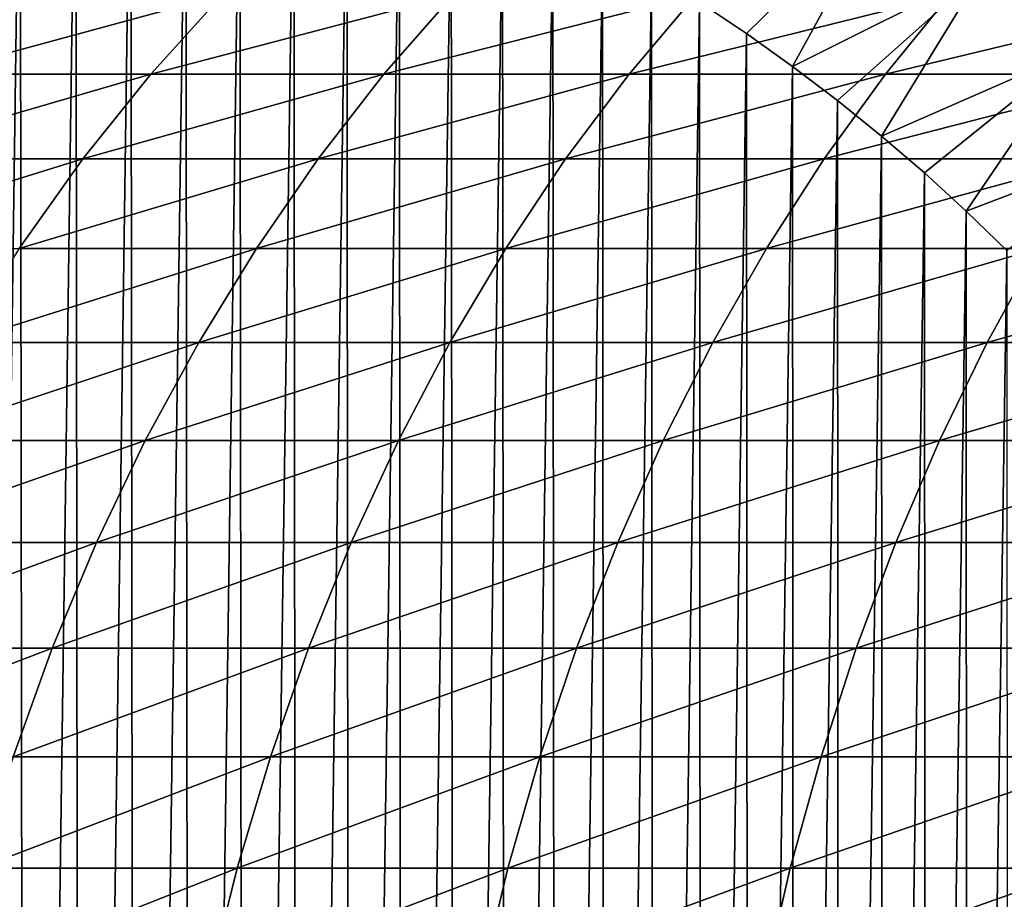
# Model space of a CAD drawing. Header units: metres. Extents: x -410 to 15, y -15 to 15.
# Tile 19 of 256: x -398.34 to -393.44, y 3.35 to 7.73. Entities that reach past the tile are written whole.
import ezdxf

# ---------------------------------------------------------------- set-up
doc = ezdxf.new("R2010")
doc.units = ezdxf.units.M
doc.layers.add('solid_508382', color=7, linetype='CONTINUOUS')

msp = doc.modelspace()

# ---------------------------------------------------------------- linework, layer by layer
at = {"layer": 'solid_508382'}
for points in [[(-398.614746, 9.195786, 95.374649), (-398.337097, 9.149644, 95.374649), (-398.589996, -9.192024, 95.374649)], [(-398.337097, 9.149644, 95.374649), (-398.313324, -9.145302, 95.374649), (-398.589996, -9.192024, 95.374649)], [(-398.337097, 9.149644, 95.374649), (-398.060852, 9.095118, 95.374649), (-398.313324, -9.145302, 95.374649)], [(-398.060852, 9.095118, 95.374649), (-398.038239, -9.090268, 95.374649), (-398.313324, -9.145302, 95.374649)], [(-398.060852, 9.095118, 95.374649), (-397.786346, 9.032223, 95.374649), (-398.038239, -9.090268, 95.374649)], [(-397.786346, 9.032223, 95.374649), (-397.764954, -9.026956, 95.374649), (-398.038239, -9.090268, 95.374649)], [(-397.786346, 9.032223, 95.374649), (-397.513733, 8.961016, 95.374649), (-397.764954, -9.026956, 95.374649)], [(-397.513733, 8.961016, 95.374649), (-397.49353, -8.955395, 95.374649), (-397.764954, -9.026956, 95.374649)], [(-397.513733, 8.961016, 95.374649), (-397.243774, 8.881704, 95.374649), (-397.49353, -8.955395, 95.374649)], [(-397.243774, 8.881704, 95.374649), (-397.224609, -8.875729, 95.374649), (-397.49353, -8.955395, 95.374649)], [(-397.243774, 8.881704, 95.374649), (-396.976288, 8.794239, 95.374649), (-397.224609, -8.875729, 95.374649)], [(-396.976288, 8.794239, 95.374649), (-396.957977, -8.78792, 95.374649), (-397.224609, -8.875729, 95.374649)], [(-396.976288, 8.794239, 95.374649), (-396.711853, 8.69883, 95.374649), (-396.957977, -8.78792, 95.374649)], [(-396.711853, 8.69883, 95.374649), (-396.694305, -8.692173, 95.374649), (-396.957977, -8.78792, 95.374649)], [(-396.711853, 8.69883, 95.374649), (-396.45047, 8.595492, 95.374649), (-396.694305, -8.692173, 95.374649)], [(-396.45047, 8.595492, 95.374649), (-396.433563, -8.588474, 95.374649), (-396.694305, -8.692173, 95.374649)], [(-396.45047, 8.595492, 95.374649), (-396.192322, 8.484286, 95.374649), (-396.433563, -8.588474, 95.374649)], [(-396.192322, 8.484286, 95.374649), (-396.176056, -8.47697, 95.374649), (-396.433563, -8.588474, 95.374649)], [(-396.192322, 8.484286, 95.374649), (-395.9375, 8.365249, 95.374649), (-396.176056, -8.47697, 95.374649)], [(-395.9375, 8.365249, 95.374649), (-395.92218, -8.357794, 95.374649), (-396.176056, -8.47697, 95.374649)], [(-395.9375, 8.365249, 95.374649), (-395.686096, 8.238426, 95.374649), (-395.92218, -8.357794, 95.374649)], [(-394.032593, 8.333814, 96.32515), (-394.722839, 7.657224, 95.374649), (-394.956848, 7.813328, 95.374649)], [(-394.032593, 8.333814, 96.32515), (-394.493652, 7.494106, 95.374649), (-394.722839, 7.657224, 95.374649)], [(-393.549042, 7.965405, 96.32515), (-394.493652, 7.494106, 95.374649), (-394.032593, 8.333814, 96.32515)], [(-395.686096, 8.238426, 95.374649), (-395.671844, -8.230948, 95.374649), (-395.92218, -8.357794, 95.374649)], [(-395.686096, 8.238426, 95.374649), (-395.438843, 8.104145, 95.374649), (-395.671844, -8.230948, 95.374649)], [(-395.438843, 8.104145, 95.374649), (-395.425659, -8.096713, 95.374649), (-395.671844, -8.230948, 95.374649)], [(-395.438843, 8.104145, 95.374649), (-395.195557, 7.962325, 95.374649), (-395.425659, -8.096713, 95.374649)], [(-395.195557, 7.962325, 95.374649), (-395.183472, -7.95502, 95.374649), (-395.425659, -8.096713, 95.374649)], [(-395.195557, 7.962325, 95.374649), (-394.956848, 7.813328, 95.374649), (-395.183472, -7.95502, 95.374649)], [(-393.549042, 7.965405, 96.32515), (-394.269531, 7.324149, 95.374649), (-394.493652, 7.494106, 95.374649)], [(-393.549042, 7.965405, 96.32515), (-394.050476, 7.147337, 95.374649), (-394.269531, 7.324149, 95.374649)], [(-393.087921, 7.568725, 96.32515), (-394.050476, 7.147337, 95.374649), (-393.549042, 7.965405, 96.32515)], [(-393.087921, 7.568725, 96.32515), (-393.549042, 7.965405, 96.32515), (-393.541595, 7.95937, 113.374649)], [(-393.081421, 7.562791, 113.374649), (-393.541595, 7.95937, 113.374649), (-393.386505, 7.851955, 114.664581)], [(-393.087921, 7.568725, 96.32515), (-393.541595, 7.95937, 113.374649), (-393.081421, 7.562791, 113.374649)], [(-398.787567, 7.45558, 139.977631), (-397.687592, 7.45558, 141.514328), (-397.330688, 7.851955, 141.247849)], [(-398.420258, 7.851955, 139.725708), (-398.787567, 7.45558, 139.977631), (-397.330688, 7.851955, 141.247849)], [(-397.687592, 7.45558, 141.514328), (-396.526733, 7.45558, 143.005585), (-396.180817, 7.851955, 142.724991)], [(-397.330688, 7.851955, 141.247849), (-397.687592, 7.45558, 141.514328), (-396.180817, 7.851955, 142.724991)], [(-396.526733, 7.45558, 143.005585), (-395.306915, 7.45558, 144.44902), (-394.972565, 7.851955, 144.154755)], [(-396.180817, 7.851955, 142.724991), (-396.526733, 7.45558, 143.005585), (-394.972565, 7.851955, 144.154755)], [(-395.306915, 7.45558, 144.44902), (-394.03009, 7.45558, 145.842285), (-393.707825, 7.851955, 145.534821)], [(-394.972565, 7.851955, 144.154755), (-395.306915, 7.45558, 144.44902), (-393.707825, 7.851955, 145.534821)], [(-394.03009, 7.45558, 145.842285), (-392.698334, 7.45558, 147.183121), (-392.388702, 7.851955, 146.862961)], [(-393.707825, 7.851955, 145.534821), (-394.03009, 7.45558, 145.842285), (-392.388702, 7.851955, 146.862961)], [(-394.956848, 7.813328, 95.374649), (-394.94577, -7.80617, 95.374649), (-395.183472, -7.95502, 95.374649)], [(-394.956848, 7.813328, 95.374649), (-394.722839, 7.657224, 95.374649), (-394.94577, -7.80617, 95.374649)], [(-394.722839, 7.657224, 95.374649), (-394.712646, -7.650189, 95.374649), (-394.94577, -7.80617, 95.374649)], [(-394.722839, 7.657224, 95.374649), (-394.493652, 7.494106, 95.374649), (-394.712646, -7.650189, 95.374649)], [(-393.087921, 7.568725, 96.32515), (-393.836975, 6.964104, 95.374649), (-394.050476, 7.147337, 95.374649)], [(-393.087921, 7.568725, 96.32515), (-393.628998, 6.774351, 95.374649), (-393.836975, 6.964104, 95.374649)], [(-392.651276, 7.145544, 96.32515), (-393.628998, 6.774351, 95.374649), (-393.087921, 7.568725, 96.32515)], [(-399.135254, 7.033977, 140.216095), (-398.025391, 7.033977, 141.766556), (-397.687592, 7.45558, 141.514328)], [(-398.787567, 7.45558, 139.977631), (-399.135254, 7.033977, 140.216095), (-397.687592, 7.45558, 141.514328)], [(-398.025391, 7.033977, 141.766556), (-396.854156, 7.033977, 143.271194), (-396.526733, 7.45558, 143.005585)], [(-397.687592, 7.45558, 141.514328), (-398.025391, 7.033977, 141.766556), (-396.526733, 7.45558, 143.005585)], [(-396.854156, 7.033977, 143.271194), (-395.623413, 7.033977, 144.72757), (-395.306915, 7.45558, 144.44902)], [(-396.526733, 7.45558, 143.005585), (-396.854156, 7.033977, 143.271194), (-395.306915, 7.45558, 144.44902)], [(-395.623413, 7.033977, 144.72757), (-394.335144, 7.033977, 146.133316), (-394.03009, 7.45558, 145.842285)], [(-395.306915, 7.45558, 144.44902), (-395.623413, 7.033977, 144.72757), (-394.03009, 7.45558, 145.842285)], [(-394.493652, 7.494106, 95.374649), (-394.484314, -7.487229, 95.374649), (-394.712646, -7.650189, 95.374649)], [(-394.493652, 7.494106, 95.374649), (-394.269531, 7.324149, 95.374649), (-394.484314, -7.487229, 95.374649)], [(-394.335144, 7.033977, 146.133316), (-392.991455, 7.033977, 147.486176), (-392.698334, 7.45558, 147.183121)], [(-394.03009, 7.45558, 145.842285), (-394.335144, 7.033977, 146.133316), (-392.698334, 7.45558, 147.183121)], [(-394.269531, 7.324149, 95.374649), (-394.261078, -7.317533, 95.374649), (-394.484314, -7.487229, 95.374649)], [(-394.269531, 7.324149, 95.374649), (-394.050476, 7.147337, 95.374649), (-394.261078, -7.317533, 95.374649)], [(-394.050476, 7.147337, 95.374649), (-394.042938, -7.141059, 95.374649), (-394.261078, -7.317533, 95.374649)], [(-394.050476, 7.147337, 95.374649), (-393.836975, 6.964104, 95.374649), (-394.042938, -7.141059, 95.374649)], [(-392.651276, 7.145544, 96.32515), (-393.426971, 6.578511, 95.374649), (-393.628998, 6.774351, 95.374649)], [(-399.462158, 6.588573, 140.440292), (-398.343018, 6.588573, 142.003708), (-398.025391, 7.033977, 141.766556)], [(-399.135254, 7.033977, 140.216095), (-399.462158, 6.588573, 140.440292), (-398.025391, 7.033977, 141.766556)], [(-398.343018, 6.588573, 142.003708), (-397.161987, 6.588573, 143.520905), (-396.854156, 7.033977, 143.271194)], [(-398.025391, 7.033977, 141.766556), (-398.343018, 6.588573, 142.003708), (-396.854156, 7.033977, 143.271194)], [(-397.161987, 6.588573, 143.520905), (-395.920959, 6.588573, 144.989441), (-395.623413, 7.033977, 144.72757)], [(-396.854156, 7.033977, 143.271194), (-397.161987, 6.588573, 143.520905), (-395.623413, 7.033977, 144.72757)], [(-395.920959, 6.588573, 144.989441), (-394.621918, 6.588573, 146.406937), (-394.335144, 7.033977, 146.133316)], [(-395.623413, 7.033977, 144.72757), (-395.920959, 6.588573, 144.989441), (-394.335144, 7.033977, 146.133316)], [(-394.621918, 6.588573, 146.406937), (-393.266998, 6.588573, 147.771103), (-392.991455, 7.033977, 147.486176)], [(-394.335144, 7.033977, 146.133316), (-394.621918, 6.588573, 146.406937), (-392.991455, 7.033977, 147.486176)], [(-393.836975, 6.964104, 95.374649), (-393.830292, -6.958184, 95.374649), (-394.042938, -7.141059, 95.374649)], [(-393.836975, 6.964104, 95.374649), (-393.628998, 6.774351, 95.374649), (-393.830292, -6.958184, 95.374649)], [(-393.628998, 6.774351, 95.374649), (-393.623138, -6.768831, 95.374649), (-393.830292, -6.958184, 95.374649)], [(-393.628998, 6.774351, 95.374649), (-393.426971, 6.578511, 95.374649), (-393.623138, -6.768831, 95.374649)], [(-398.639343, 6.120875, 142.22496), (-397.449158, 6.120875, 143.753891), (-397.161987, 6.588573, 143.520905)], [(-398.343018, 6.588573, 142.003708), (-398.639343, 6.120875, 142.22496), (-397.161987, 6.588573, 143.520905)], [(-397.449158, 6.120875, 143.753891), (-396.198547, 6.120875, 145.233765), (-395.920959, 6.588573, 144.989441)], [(-397.161987, 6.588573, 143.520905), (-397.449158, 6.120875, 143.753891), (-395.920959, 6.588573, 144.989441)], [(-396.198547, 6.120875, 145.233765), (-394.889496, 6.120875, 146.662216), (-394.621918, 6.588573, 146.406937)], [(-395.920959, 6.588573, 144.989441), (-396.198547, 6.120875, 145.233765), (-394.621918, 6.588573, 146.406937)], [(-394.889496, 6.120875, 146.662216), (-393.524109, 6.120875, 148.036926), (-393.266998, 6.588573, 147.771103)], [(-394.621918, 6.588573, 146.406937), (-394.889496, 6.120875, 146.662216), (-393.266998, 6.588573, 147.771103)], [(-393.426971, 6.578511, 95.374649), (-393.421783, -6.573333, 95.374649), (-393.623138, -6.768831, 95.374649)], [(-393.524109, 6.120875, 148.036926), (-392.104584, 6.120875, 149.355667), (-391.858368, 6.588573, 149.079727)], [(-393.266998, 6.588573, 147.771103), (-393.524109, 6.120875, 148.036926), (-391.858368, 6.588573, 149.079727)], [(-398.913361, 5.632467, 142.429565), (-397.714752, 5.632467, 143.96933), (-397.449158, 6.120875, 143.753891)], [(-398.639343, 6.120875, 142.22496), (-398.913361, 5.632467, 142.429565), (-397.449158, 6.120875, 143.753891)], [(-397.714752, 5.632467, 143.96933), (-396.455261, 5.632467, 145.459717), (-396.198547, 6.120875, 145.233765)], [(-397.449158, 6.120875, 143.753891), (-397.714752, 5.632467, 143.96933), (-396.198547, 6.120875, 145.233765)], [(-396.455261, 5.632467, 145.459717), (-395.136932, 5.632467, 146.898285), (-394.889496, 6.120875, 146.662216)], [(-396.198547, 6.120875, 145.233765), (-396.455261, 5.632467, 145.459717), (-394.889496, 6.120875, 146.662216)], [(-395.136932, 5.632467, 146.898285), (-393.761841, 5.632467, 148.282745), (-393.524109, 6.120875, 148.036926)], [(-394.889496, 6.120875, 146.662216), (-395.136932, 5.632467, 146.898285), (-393.524109, 6.120875, 148.036926)], [(-393.761841, 5.632467, 148.282745), (-392.332275, 5.632467, 149.61084), (-392.104584, 6.120875, 149.355667)], [(-393.524109, 6.120875, 148.036926), (-393.761841, 5.632467, 148.282745), (-392.104584, 6.120875, 149.355667)], [(-399.164185, 5.125, 142.616837), (-397.957855, 5.125, 144.166519), (-397.714752, 5.632467, 143.96933)], [(-398.913361, 5.632467, 142.429565), (-399.164185, 5.125, 142.616837), (-397.714752, 5.632467, 143.96933)], [(-397.957855, 5.125, 144.166519), (-396.690247, 5.125, 145.666504), (-396.455261, 5.632467, 145.459717)], [(-397.714752, 5.632467, 143.96933), (-397.957855, 5.125, 144.166519), (-396.455261, 5.632467, 145.459717)], [(-396.690247, 5.125, 145.666504), (-395.363403, 5.125, 147.114365), (-395.136932, 5.632467, 146.898285)], [(-396.455261, 5.632467, 145.459717), (-396.690247, 5.125, 145.666504), (-395.136932, 5.632467, 146.898285)], [(-395.363403, 5.125, 147.114365), (-393.979462, 5.125, 148.507736), (-393.761841, 5.632467, 148.282745)], [(-395.136932, 5.632467, 146.898285), (-395.363403, 5.125, 147.114365), (-393.761841, 5.632467, 148.282745)], [(-393.979462, 5.125, 148.507736), (-392.54068, 5.125, 149.844406), (-392.332275, 5.632467, 149.61084)], [(-393.761841, 5.632467, 148.282745), (-393.979462, 5.125, 148.507736), (-392.332275, 5.632467, 149.61084)], [(-399.3909, 4.600192, 142.786133), (-398.177612, 4.600192, 144.344803), (-397.957855, 5.125, 144.166519)], [(-399.164185, 5.125, 142.616837), (-399.3909, 4.600192, 142.786133), (-397.957855, 5.125, 144.166519)], [(-398.177612, 4.600192, 144.344803), (-396.902649, 4.600192, 145.85347), (-396.690247, 5.125, 145.666504)], [(-397.957855, 5.125, 144.166519), (-398.177612, 4.600192, 144.344803), (-396.690247, 5.125, 145.666504)], [(-396.902649, 4.600192, 145.85347), (-395.568115, 4.600192, 147.309692), (-395.363403, 5.125, 147.114365)], [(-396.690247, 5.125, 145.666504), (-396.902649, 4.600192, 145.85347), (-395.363403, 5.125, 147.114365)], [(-395.568115, 4.600192, 147.309692), (-394.176178, 4.600192, 148.711151), (-393.979462, 5.125, 148.507736)], [(-395.363403, 5.125, 147.114365), (-395.568115, 4.600192, 147.309692), (-393.979462, 5.125, 148.507736)], [(-394.176178, 4.600192, 148.711151), (-392.729065, 4.600192, 150.055542), (-392.54068, 5.125, 149.844406)], [(-393.979462, 5.125, 148.507736), (-394.176178, 4.600192, 148.711151), (-392.54068, 5.125, 149.844406)], [(-399.592834, 4.059818, 142.93689), (-398.373291, 4.059818, 144.50354), (-398.177612, 4.600192, 144.344803)], [(-399.3909, 4.600192, 142.786133), (-399.592834, 4.059818, 142.93689), (-398.177612, 4.600192, 144.344803)], [(-398.373291, 4.059818, 144.50354), (-397.091797, 4.059818, 146.019943), (-396.902649, 4.600192, 145.85347)], [(-398.177612, 4.600192, 144.344803), (-398.373291, 4.059818, 144.50354), (-396.902649, 4.600192, 145.85347)], [(-397.091797, 4.059818, 146.019943), (-395.750458, 4.059818, 147.483643), (-395.568115, 4.600192, 147.309692)], [(-396.902649, 4.600192, 145.85347), (-397.091797, 4.059818, 146.019943), (-395.568115, 4.600192, 147.309692)], [(-395.750458, 4.059818, 147.483643), (-394.351349, 4.059818, 148.892273), (-394.176178, 4.600192, 148.711151)], [(-395.568115, 4.600192, 147.309692), (-395.750458, 4.059818, 147.483643), (-394.176178, 4.600192, 148.711151)], [(-394.351349, 4.059818, 148.892273), (-392.89682, 4.059818, 150.243561), (-392.729065, 4.600192, 150.055542)], [(-394.176178, 4.600192, 148.711151), (-394.351349, 4.059818, 148.892273), (-392.729065, 4.600192, 150.055542)], [(-398.54425, 3.505707, 144.642227), (-397.25705, 3.505707, 146.165375), (-397.091797, 4.059818, 146.019943)], [(-398.373291, 4.059818, 144.50354), (-398.54425, 3.505707, 144.642227), (-397.091797, 4.059818, 146.019943)], [(-397.25705, 3.505707, 146.165375), (-395.909729, 3.505707, 147.635605), (-395.750458, 4.059818, 147.483643)], [(-397.091797, 4.059818, 146.019943), (-397.25705, 3.505707, 146.165375), (-395.750458, 4.059818, 147.483643)], [(-395.909729, 3.505707, 147.635605), (-394.504395, 3.505707, 149.050507), (-394.351349, 4.059818, 148.892273)], [(-395.750458, 4.059818, 147.483643), (-395.909729, 3.505707, 147.635605), (-394.351349, 4.059818, 148.892273)], [(-394.504395, 3.505707, 149.050507), (-393.043365, 3.505707, 150.407806), (-392.89682, 4.059818, 150.243561)], [(-394.351349, 4.059818, 148.892273), (-394.504395, 3.505707, 149.050507), (-392.89682, 4.059818, 150.243561)], [(-398.68988, 2.939733, 144.760376), (-397.397827, 2.939733, 146.289291), (-397.25705, 3.505707, 146.165375)], [(-398.54425, 3.505707, 144.642227), (-398.68988, 2.939733, 144.760376), (-397.25705, 3.505707, 146.165375)], [(-397.397827, 2.939733, 146.289291), (-396.04541, 2.939733, 147.76506), (-395.909729, 3.505707, 147.635605)], [(-397.25705, 3.505707, 146.165375), (-397.397827, 2.939733, 146.289291), (-395.909729, 3.505707, 147.635605)], [(-396.04541, 2.939733, 147.76506), (-394.634796, 2.939733, 149.185318), (-394.504395, 3.505707, 149.050507)], [(-395.909729, 3.505707, 147.635605), (-396.04541, 2.939733, 147.76506), (-394.504395, 3.505707, 149.050507)], [(-394.634796, 2.939733, 149.185318), (-393.168243, 2.939733, 150.547745), (-393.043365, 3.505707, 150.407806)], [(-394.504395, 3.505707, 149.050507), (-394.634796, 2.939733, 149.185318), (-393.043365, 3.505707, 150.407806)]]:
    msp.add_3dface(points, dxfattribs=at)

doc.saveas('drawing.dxf')
